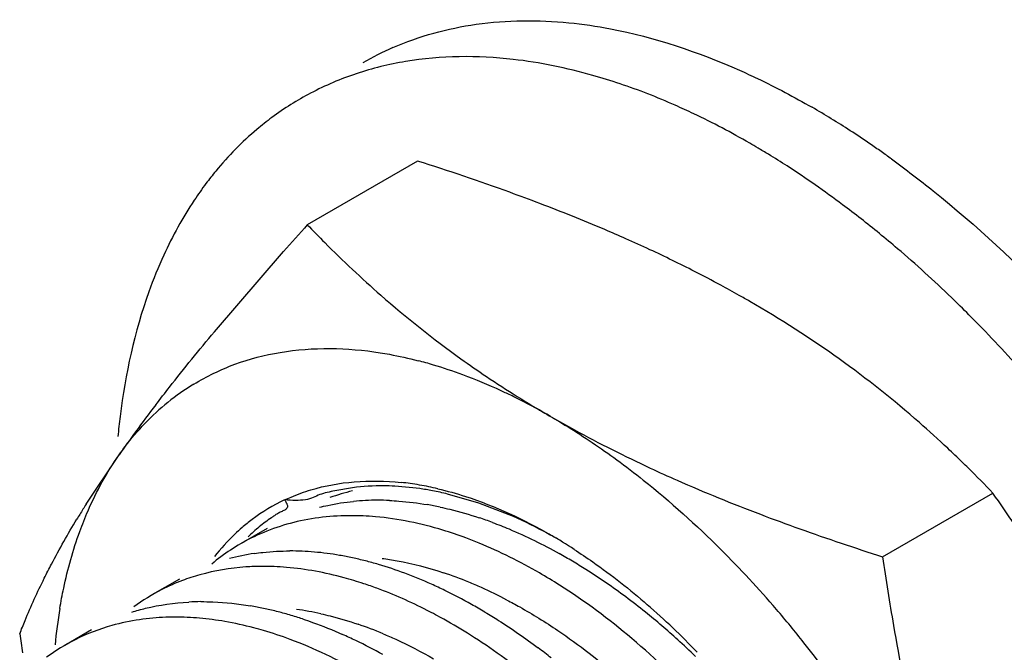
# Model space of a CAD drawing. Header units: inches. Extents: x 0 to 34, y 0 to 22.
# Tile 39 of 79: x 19.161 to 19.381, y 15.603 to 15.744. Entities that reach past the tile are written whole.
import ezdxf

# ---------------------------------------------------------------- set-up
doc = ezdxf.new("R2010")
doc.units = ezdxf.units.IN
doc.header["$LTSCALE"] = 1.87
doc.header["$MEASUREMENT"] = 0
doc.layers.get('0').update_dxf_attribs({"linetype": 'CONTINUOUS'})

msp = doc.modelspace()

# ---------------------------------------------------------------- linework, layer by layer
at = {"color": 7, "linetype": 'CONTINUOUS'}
for p, q in [((19.2498236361, 15.7127470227), (19.2251732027, 15.6985141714)), ((19.2043995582, 15.6745901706), (19.2198491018, 15.6925439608)), ((19.1757286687, 15.6360218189), (19.183081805, 15.6470429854)), ((19.2352883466, 15.639705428), (19.2313440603, 15.6390237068)), ((19.2502935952, 15.6394971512), (19.2447082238, 15.6400447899)), ((19.2635101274, 15.636278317), (19.2565410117, 15.6382966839)), ((19.3537553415, 15.624272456), (19.3784057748, 15.6385053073)), ((19.271249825, 15.6332490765), (19.2635101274, 15.636278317)), ((19.2162084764, 15.6305999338), (19.2102314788, 15.6271488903)), ((19.1965656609, 15.6192584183), (19.1905876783, 15.6158068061)), ((19.1769257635, 15.6079185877), (19.1709476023, 15.6044668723))]:
    msp.add_line(p, q, dxfattribs=at)
for centre, radius, start, end in [((19.2710089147, 15.676859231), 0.066815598, 113.5888047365, 120.0193589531), ((19.2571453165, 15.668683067), 0.0669641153, 117.8121604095, 126.5386017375), ((19.2413148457, 15.5574390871), 0.1932407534, 57.0127886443, 59.984670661), ((19.2345076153, 15.5617860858), 0.178959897, 59.9730072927, 64.4931060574), ((19.2323241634, 15.5433447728), 0.2099579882, 55.6012976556, 57.0489090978), ((19.2284668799, 15.5511723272), 0.1911720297, 59.3537344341, 59.9973442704), ((19.2271760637, 15.5357767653), 0.2191109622, 54.8138832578, 55.6085411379), ((19.2263229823, 15.5475573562), 0.1953749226, 58.5611095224, 59.3532127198), ((19.2228916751, 15.5419671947), 0.2019341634, 57.1621518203, 58.5577572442), ((19.2239208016, 15.5311575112), 0.2247620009, 54.0900784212, 54.8142139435), ((19.2644839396, 15.6612990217), 0.0774143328, 140.5299850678, 143.1738988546), ((20.0149735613, 14.988828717), 1.0618088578, 138.0583054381, 138.4899552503), ((19.1981528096, 15.5072508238), 0.2445853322, 50.7099163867, 51.9381506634), ((19.1928534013, 15.5007724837), 0.2529550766, 49.5093085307, 50.7101231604), ((19.1627068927, 15.3938898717), 0.3297776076, 65.0629632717, 66.0924649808), ((19.1747298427, 15.4195244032), 0.3014638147, 62.9694341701, 65.0808262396), ((19.1809141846, 15.4870481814), 0.2711450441, 46.0427969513, 49.4737269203), ((19.1845937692, 15.4388394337), 0.2797758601, 61.6205633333, 62.9711569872), ((19.1908659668, 15.4504457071), 0.2665832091, 60.6085212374, 61.6209587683), ((19.396571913, 15.8595648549), 0.2351162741, 228.767908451, 234.3395107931), ((19.1955638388, 15.4588087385), 0.256991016, 59.9996854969, 60.6060318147), ((19.2040508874, 15.4729732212), 0.2404808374, 54.3897161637, 60.0634586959), ((19.1715594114, 15.4772764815), 0.2846726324, 44.9426095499, 46.0525842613), ((19.1602118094, 15.4661414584), 0.3005704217, 41.7119520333, 44.9169912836), ((19.2250408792, 15.5724739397), 0.0988156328, 73.3395066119, 75.4118206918), ((19.3956636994, 15.8585041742), 0.2337250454, 234.3688184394, 236.0790482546), ((19.207007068, 15.4774546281), 0.2351162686, 48.767908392, 54.3395108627), ((19.2228754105, 15.5652808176), 0.1063276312, 69.5877467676, 73.3328812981), ((19.21854053, 15.5534834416), 0.118896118, 65.1641130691, 69.6127659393), ((19.3997965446, 15.8646213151), 0.2411074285, 236.075291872, 238.0094370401), ((19.227674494, 15.6170673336), 0.0536100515, 121.3377289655, 128.914940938), ((19.2142594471, 15.5438987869), 0.1293925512, 64.0240650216, 65.2263747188), ((19.2290465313, 15.6154122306), 0.0557597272, 128.94358335, 136.1100687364), ((19.2127403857, 15.5407722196), 0.1328686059, 63.1901924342, 64.0257095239), ((19.4034248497, 15.8703808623), 0.2479145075, 238.0034273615, 239.1425502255), ((19.2099954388, 15.5353905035), 0.13890989, 59.9675958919, 63.1808823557), ((19.4856962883, 15.4330222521), 0.3706564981, 142.5882801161, 143.7446902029), ((19.4054475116, 15.873759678), 0.2518524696, 239.1417907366, 239.9992466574), ((19.33936722, 15.6364291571), 0.1572266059, 172.97812666, 174.6271272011), ((19.4417097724, 15.4651837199), 0.3161664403, 143.7305081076, 144.8862875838), ((19.1993019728, 15.4686545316), 0.2468128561, 46.7811198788, 48.7692208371), ((19.1933756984, 15.4623383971), 0.2554739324, 45.7884339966, 46.7825726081), ((19.1893719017, 15.4582104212), 0.261224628, 45.3591030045, 45.7903372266), ((19.1808829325, 15.4497041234), 0.2732419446, 43.7067090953, 45.3458786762), ((19.2395023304, 15.5778255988), 0.0633990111, 80.2210797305, 84.0150278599), ((19.238631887, 15.572630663), 0.0686663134, 76.7936313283, 80.2415625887), ((19.2407737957, 15.5733892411), 0.0667898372, 79.3209498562, 81.805515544), ((19.2399644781, 15.5691261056), 0.0711291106, 76.5233827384, 79.3166721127), ((19.2408513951, 15.5816295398), 0.0552824, 90.0164556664, 95.5480095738), ((19.2409119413, 15.5767832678), 0.0601287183, 87.4712108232, 90.0728229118), ((18.9956597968, 15.3693920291), 0.4678850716, 34.063068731, 35.1115115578), ((19.3627630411, 15.5182757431), 0.2210113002, 147.807843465, 148.5048541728), ((19.2393616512, 15.5628990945), 0.0741146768, 77.9444613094, 80.2015025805), ((19.3543142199, 15.5234639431), 0.2110966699, 148.5075712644, 148.8501397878), ((19.2348414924, 15.570115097), 0.0633437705, 84.9583367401, 87.4681586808), ((19.2349905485, 15.5469588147), 0.0906574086, 69.6287271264, 71.6096377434), ((19.490156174, 16.0640909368), 0.4604191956, 249.1711263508, 250.3367694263), ((19.5196566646, 16.1467920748), 0.5482244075, 250.3417828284, 252.3852228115), ((19.2328397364, 15.5880150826), 0.0451901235, 116.6542528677, 129.9691914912), ((19.2267753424, 15.5375318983), 0.0970322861, 67.6997380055, 69.5828933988), ((19.2186693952, 15.5238072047), 0.121666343, 57.049238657, 59.9495728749), ((19.1526523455, 15.460539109), 0.2335709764, 40.5817656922, 45.0720515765), ((19.2204053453, 15.576159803), 0.0493502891, 98.250986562, 104.8620728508), ((19.2212989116, 15.5641898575), 0.061377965, 84.9074643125, 90.046545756), ((19.2208012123, 15.5580673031), 0.0675205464, 80.1178763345, 84.9479673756), ((19.2198868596, 15.5524603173), 0.0732012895, 77.87999369, 80.1660088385), ((19.2190033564, 15.5483573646), 0.0773982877, 75.6772496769, 77.8782509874), ((19.2208296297, 15.5165821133), 0.1242180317, 59.1813525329, 60.7756942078), ((19.2152973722, 15.5607780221), 0.0613411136, 85.1270253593, 90.2712028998), ((19.2178431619, 15.5438106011), 0.0820907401, 73.5649279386, 75.6777121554), ((19.2159923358, 15.5375846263), 0.0885859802, 69.5356346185, 73.5560691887), ((19.2179568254, 15.5117644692), 0.1298271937, 57.6341483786, 59.1818124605), ((19.2128722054, 15.5038153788), 0.1392632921, 53.1674677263, 57.6179486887), ((19.2138427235, 15.5748819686), 0.0470936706, 105.662124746, 110.6400100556), ((19.2125059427, 15.5280516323), 0.098736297, 65.8418394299, 69.5742846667), ((19.2128911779, 15.577188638), 0.0445960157, 116.9523209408, 126.4925589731), ((19.2132649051, 15.5764227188), 0.0454481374, 110.6430064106, 116.9346491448), ((19.2091668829, 15.5315232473), 0.0913271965, 69.7723289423, 71.7389263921), ((19.2090254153, 15.5201069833), 0.1074096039, 64.1230524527, 65.882221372), ((19.2059872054, 15.513870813), 0.1143464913, 60.7315446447, 64.1171066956), ((19.2055998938, 15.493860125), 0.1515910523, 51.1252100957, 53.2231278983), ((19.287297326, 15.5930962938), 0.1190705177, 170.514672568, 174.4799352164), ((19.2016685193, 15.5572964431), 0.0569347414, 90.325106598, 93.0307620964), ((19.2000980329, 15.5405286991), 0.0738055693, 78.0632202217, 80.3312424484), ((19.199236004, 15.5364489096), 0.0779754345, 75.8787664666, 78.0635460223), ((19.2018386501, 15.5063287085), 0.122954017, 59.1523179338, 60.7634219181), ((19.1878944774, 15.4833325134), 0.1725872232, 43.8550626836, 48.9828778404), ((19.1397057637, 15.4491554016), 0.2508091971, 38.4314725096, 40.6328244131), ((19.1955955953, 15.548363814), 0.0624115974, 84.9498137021, 90.0036409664), ((19.1949610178, 15.5417270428), 0.0690784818, 80.1898665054, 84.9100919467), ((19.1981812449, 15.5322541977), 0.0823007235, 73.7721125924, 75.879125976), ((19.1969358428, 15.5279731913), 0.0867592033, 71.7383736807, 73.7724962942), ((19.1934866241, 15.4989119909), 0.1275703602, 57.6856040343, 60.816031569), ((19.198147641, 15.4846040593), 0.1634742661, 47.8001464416, 51.1278646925), ((19.1940687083, 15.564120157), 0.0465027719, 105.6947464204, 116.5907470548), ((19.1948754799, 15.5611471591), 0.0495831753, 98.3615400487, 105.6629229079), ((19.7422304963, 15.6914565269), 0.587442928, 188.260424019, 188.6792476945), ((19.1901660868, 15.5221277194), 0.089281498, 69.5872611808, 73.5757175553), ((19.1901388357, 15.5104448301), 0.105572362, 64.2327635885, 66.0233624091), ((19.1934997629, 15.5653650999), 0.0451347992, 116.6573076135, 126.1006062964), ((19.1867092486, 15.5033767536), 0.1134285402, 60.8093466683, 64.2246980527), ((19.1850065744, 15.4813305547), 0.1531101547, 51.7943118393, 53.1786313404), ((19.1899494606, 15.4754234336), 0.1757822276, 46.0505571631, 47.8306336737), ((19.1334367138, 15.4441421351), 0.2588362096, 36.7369126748, 38.4382125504)]:
    msp.add_arc(centre, radius, start, end, dxfattribs=at)
at = {"color": 9, "linetype": 'CONTINUOUS'}
for centre, radius, start, end in [((19.245930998, 15.5934304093), 0.0467848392, 103.1646826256, 109.5974344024), ((19.2276973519, 15.5371381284), 0.0881029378, 67.6108272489, 71.5344331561), ((19.2246570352, 15.5295613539), 0.0962666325, 65.8116975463, 67.6553637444), ((19.2219499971, 15.5235632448), 0.1028473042, 62.2744786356, 65.8051659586), ((19.2134440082, 15.5452944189), 0.0678495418, 77.4568067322, 82.1073051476), ((19.2079485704, 15.5253702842), 0.0885417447, 67.3027322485, 71.1873513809)]:
    msp.add_arc(centre, radius, start, end, dxfattribs=at)
at = {"color": 7, "linetype": 'CONTINUOUS'}
for points, knots in [([(19.2442713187, 15.7380917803), (19.2501944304, 15.7406792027), (19.2632717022, 15.7442571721), (19.2767792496, 15.7443433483), (19.283647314, 15.7436566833)], [0, 0, 0, 0, 0.4835882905, 1, 1, 1, 1]), ([(19.283647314, 15.7436566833), (19.2867496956, 15.743346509), (19.2998415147, 15.7413961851), (19.312527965, 15.7371359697), (19.3217640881, 15.7330398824)], [0, 0, 0, 0, 0.2358164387, 1, 1, 1, 1]), ([(19.2711751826, 15.7354655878), (19.2632140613, 15.7363726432), (19.2512094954, 15.7362879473), (19.2361064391, 15.7325854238), (19.2291773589, 15.7296396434), (19.2259015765, 15.7279116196)], [0, 0, 0, 0, 0.5169313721, 0.7610623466, 1, 1, 1, 1]), ([(19.2950854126, 15.7300073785), (19.2930707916, 15.7306856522), (19.2852561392, 15.7331139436), (19.2771939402, 15.7347798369), (19.2711751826, 15.7354655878)], [0, 0, 0, 0, 0.2597608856, 1, 1, 1, 1]), ([(19.3217640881, 15.7330398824), (19.3231225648, 15.7324374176), (19.3286366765, 15.7298986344), (19.3340101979, 15.7270567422), (19.3379799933, 15.7247646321)], [0, 0, 0, 0, 0.2448200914, 1, 1, 1, 1]), ([(19.3115712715, 15.7233033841), (19.3101981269, 15.7239562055), (19.3048039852, 15.7264298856), (19.2992684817, 15.7285990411), (19.2950854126, 15.7300073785)], [0, 0, 0, 0, 0.2562140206, 1, 1, 1, 1]), ([(19.217258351, 15.7224725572), (19.2161108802, 15.7216224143), (19.2115725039, 15.7180333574), (19.2074928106, 15.7138715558), (19.2047233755, 15.7105093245)], [0, 0, 0, 0, 0.2469010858, 1, 1, 1, 1]), ([(19.2771377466, 15.70325778), (19.2749097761, 15.704105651), (19.2658728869, 15.7074605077), (19.2567363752, 15.7105437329), (19.2498236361, 15.7127470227)], [0, 0, 0, 0, 0.247307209, 1, 1, 1, 1]), ([(19.3489425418, 15.6998240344), (19.3475827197, 15.7008886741), (19.3422007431, 15.7050095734), (19.336637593, 15.7088952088), (19.3323931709, 15.7116340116)], [0, 0, 0, 0, 0.2547831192, 1, 1, 1, 1]), ([(19.3557465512, 15.7132012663), (19.3589222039, 15.7109017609), (19.3718547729, 15.7010173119), (19.3838140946, 15.6898789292), (19.3923126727, 15.6809146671)], [0, 0, 0, 0, 0.2409337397, 1, 1, 1, 1]), ([(19.2025169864, 15.7077002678), (19.2016122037, 15.7064923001), (19.1980402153, 15.7014268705), (19.1950431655, 15.6959633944), (19.193090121, 15.69170275)], [0, 0, 0, 0, 0.2435761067, 1, 1, 1, 1]), ([(19.2963531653, 15.6953727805), (19.294788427, 15.6960666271), (19.2884378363, 15.6988257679), (19.2820091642, 15.701403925), (19.2771377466, 15.70325778)], [0, 0, 0, 0, 0.2472118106, 1, 1, 1, 1]), ([(19.2251732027, 15.6985141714), (19.2264632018, 15.6971648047), (19.2317639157, 15.6917292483), (19.2372976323, 15.6865194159), (19.2416042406, 15.6827466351)], [0, 0, 0, 0, 0.2458809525, 1, 1, 1, 1]), ([(19.193090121, 15.69170275), (19.1918610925, 15.6890215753), (19.1871743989, 15.6774421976), (19.1844860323, 15.665108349), (19.1833198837, 15.6556498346)], [0, 0, 0, 0, 0.2363415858, 1, 1, 1, 1]), ([(19.1912874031, 15.6582102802), (19.1923110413, 15.6595496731), (19.1965926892, 15.6650803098), (19.2010025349, 15.6705110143), (19.2043995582, 15.6745901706)], [0, 0, 0, 0, 0.2410240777, 1, 1, 1, 1]), ([(19.1997928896, 15.6628565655), (19.202705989, 15.6646289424), (19.2089609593, 15.6676439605), (19.2228970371, 15.6712787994), (19.2340796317, 15.6710485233), (19.2414326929, 15.669886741)], [0, 0, 0, 0, 0.2378843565, 0.4806671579, 1, 1, 1, 1]), ([(19.2414326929, 15.669886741), (19.2421350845, 15.6697757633), (19.2449883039, 15.6692869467), (19.2478163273, 15.6686534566), (19.2499295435, 15.6681038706)], [0, 0, 0, 0, 0.2456645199, 1, 1, 1, 1]), ([(19.2795184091, 15.655650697), (19.2807655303, 15.65493063), (19.2858400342, 15.6518991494), (19.2907397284, 15.6485777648), (19.2943449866, 15.6459344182)], [0, 0, 0, 0, 0.2436443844, 1, 1, 1, 1]), ([(19.2795184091, 15.655650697), (19.2812969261, 15.6546237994), (19.2886023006, 15.6505233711), (19.2960970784, 15.6467632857), (19.3018305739, 15.6440966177)], [0, 0, 0, 0, 0.2451585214, 1, 1, 1, 1]), ([(19.183081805, 15.6470429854), (19.1835237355, 15.64767164), (19.1853146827, 15.6501213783), (19.1872906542, 15.6524364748), (19.188862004, 15.6540690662)], [0, 0, 0, 0, 0.2532457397, 1, 1, 1, 1]), ([(19.1743087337, 15.6299049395), (19.1748797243, 15.6314783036), (19.1772467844, 15.6374540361), (19.1803477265, 15.6431537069), (19.183081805, 15.6470429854)], [0, 0, 0, 0, 0.2603917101, 1, 1, 1, 1]), ([(19.2943449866, 15.6459344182), (19.296347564, 15.6444661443), (19.3044776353, 15.6382430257), (19.3121126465, 15.6313800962), (19.3176041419, 15.625906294)], [0, 0, 0, 0, 0.2425726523, 1, 1, 1, 1]), ([(19.3018305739, 15.6440966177), (19.3038175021, 15.6431724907), (19.3119249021, 15.6395032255), (19.3201724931, 15.6361473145), (19.326441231, 15.6337616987)], [0, 0, 0, 0, 0.2462533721, 1, 1, 1, 1]), ([(19.225993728, 15.6392274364), (19.2291364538, 15.6401667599), (19.2358469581, 15.6413765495), (19.2426499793, 15.6412413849), (19.2461127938, 15.6408790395)], [0, 0, 0, 0, 0.4850912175, 1, 1, 1, 1]), ([(19.2201037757, 15.6369826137), (19.2205760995, 15.6372047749), (19.2224953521, 15.638063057), (19.2244796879, 15.6387749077), (19.225993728, 15.6392274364)], [0, 0, 0, 0, 0.2482955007, 1, 1, 1, 1]), ([(19.2313440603, 15.6390237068), (19.2307593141, 15.638906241), (19.2296213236, 15.6386675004), (19.2279818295, 15.638214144), (19.2264453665, 15.6374616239), (19.2253455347, 15.6371173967), (19.2247423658, 15.637016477)], [0, 0, 0, 0, 0.2587527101, 0.5049005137, 0.7346853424, 1, 1, 1, 1]), ([(19.2447082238, 15.6400447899), (19.2439051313, 15.6400855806), (19.2407623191, 15.6401773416), (19.2376079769, 15.6400149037), (19.2352883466, 15.639705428)], [0, 0, 0, 0, 0.255740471, 1, 1, 1, 1]), ([(19.2543193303, 15.6394809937), (19.2564108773, 15.6389916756), (19.2652027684, 15.6365173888), (19.2735556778, 15.6326124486), (19.2795952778, 15.6291197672)], [0, 0, 0, 0, 0.235404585, 1, 1, 1, 1]), ([(19.2201037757, 15.6369826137), (19.2175396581, 15.6357765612), (19.2142661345, 15.6338004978), (19.2113141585, 15.631425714), (19.2105907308, 15.6308036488)], [0, 0, 0, 0, 0.748104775, 1, 1, 1, 1]), ([(19.2201037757, 15.6369826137), (19.2202346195, 15.636778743), (19.2204815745, 15.6363871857), (19.2207712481, 15.6357931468), (19.2207154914, 15.6350899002), (19.2200674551, 15.6346544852), (19.2193216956, 15.6343228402), (19.2185240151, 15.6339326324), (19.2178143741, 15.6334553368), (19.216905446, 15.6328092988), (19.2157532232, 15.6320165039), (19.2139891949, 15.6306161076), (19.2127265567, 15.6294908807), (19.2119212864, 15.6287013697)], [0, 0, 0, 0, 0.0564406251, 0.1081038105, 0.1521969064, 0.2062601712, 0.2762648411, 0.3466905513, 0.4115148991, 0.4754795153, 0.606512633, 0.7372506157, 1, 1, 1, 1]), ([(19.2247423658, 15.637016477), (19.2240310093, 15.6368974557), (19.2224755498, 15.6368219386), (19.2209277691, 15.6369032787), (19.2201037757, 15.6369826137)], [0, 0, 0, 0, 0.4656050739, 1, 1, 1, 1]), ([(19.2435649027, 15.6368534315), (19.2442564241, 15.6368230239), (19.2470726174, 15.6366516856), (19.2498768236, 15.6362945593), (19.251974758, 15.6359326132)], [0, 0, 0, 0, 0.245360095, 1, 1, 1, 1]), ([(19.2278790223, 15.6353241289), (19.2284968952, 15.6354819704), (19.2310112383, 15.6360718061), (19.2335713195, 15.6364642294), (19.2355067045, 15.6366529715)], [0, 0, 0, 0, 0.2469580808, 1, 1, 1, 1]), ([(19.2548412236, 15.635379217), (19.2555663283, 15.6352244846), (19.2585152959, 15.6345499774), (19.2614250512, 15.6337063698), (19.2635920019, 15.6329862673)], [0, 0, 0, 0, 0.2451092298, 1, 1, 1, 1]), ([(19.1663818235, 15.6194792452), (19.1669091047, 15.620540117), (19.1691921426, 15.6250096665), (19.1716708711, 15.629378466), (19.1736540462, 15.632659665)], [0, 0, 0, 0, 0.2360564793, 1, 1, 1, 1]), ([(19.2376396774, 15.633397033), (19.2332321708, 15.633591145), (19.2245641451, 15.6330535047), (19.2163035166, 15.6302782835), (19.212567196, 15.6284028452)], [0, 0, 0, 0, 0.5134529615, 1, 1, 1, 1]), ([(19.2606252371, 15.6284684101), (19.2589225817, 15.6291019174), (19.2523585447, 15.6313323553), (19.2455052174, 15.6327650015), (19.2404081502, 15.6332137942)], [0, 0, 0, 0, 0.2620172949, 1, 1, 1, 1]), ([(19.2814769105, 15.6280330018), (19.2806290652, 15.6285217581), (19.2772893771, 15.6303923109), (19.273854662, 15.6320946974), (19.271249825, 15.6332490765)], [0, 0, 0, 0, 0.2556646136, 1, 1, 1, 1]), ([(19.2105907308, 15.6308036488), (19.2100313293, 15.6303226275), (19.2078146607, 15.6283163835), (19.2058027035, 15.6260857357), (19.2044164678, 15.6243117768)], [0, 0, 0, 0, 0.2468195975, 1, 1, 1, 1]), ([(19.2665485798, 15.6319462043), (19.2677966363, 15.6314829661), (19.272905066, 15.6294610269), (19.2778443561, 15.6270205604), (19.2814765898, 15.6249890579)], [0, 0, 0, 0, 0.2423545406, 1, 1, 1, 1]), ([(19.16985476, 15.6127185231), (19.1701088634, 15.6142293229), (19.1712120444, 15.6200482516), (19.1728109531, 15.6257778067), (19.1743087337, 15.6299049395)], [0, 0, 0, 0, 0.2586766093, 1, 1, 1, 1]), ([(19.2815320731, 15.6179377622), (19.2800566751, 15.6188744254), (19.2742865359, 15.6223774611), (19.2682240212, 15.6254093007), (19.2635952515, 15.6273069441)], [0, 0, 0, 0, 0.2588948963, 1, 1, 1, 1]), ([(19.2848459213, 15.6259020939), (19.2862358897, 15.625002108), (19.2918913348, 15.6211815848), (19.2972598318, 15.6169417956), (19.301160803, 15.6135519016)], [0, 0, 0, 0, 0.2426586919, 1, 1, 1, 1]), ([(19.213323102, 15.6249992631), (19.2139687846, 15.6250936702), (19.2165980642, 15.62542757), (19.2192515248, 15.625565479), (19.2212490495, 15.6255678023)], [0, 0, 0, 0, 0.2462376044, 1, 1, 1, 1]), ([(19.3537553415, 15.624272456), (19.3545002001, 15.619141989), (19.3577332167, 15.5987331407), (19.3622034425, 15.578498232), (19.3665200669, 15.5636312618)], [0, 0, 0, 0, 0.2508687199, 1, 1, 1, 1]), ([(19.2150070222, 15.6221184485), (19.2138058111, 15.6221114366), (19.2091320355, 15.6219399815), (19.2044751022, 15.6211661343), (19.2011291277, 15.6202270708)], [0, 0, 0, 0, 0.2568663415, 1, 1, 1, 1]), ([(19.2377840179, 15.6182510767), (19.2363278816, 15.618731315), (19.2306861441, 15.6204320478), (19.2248520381, 15.6215288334), (19.220508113, 15.6218974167)], [0, 0, 0, 0, 0.2601954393, 1, 1, 1, 1]), ([(19.1608821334, 15.6070570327), (19.1612701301, 15.6080569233), (19.1629568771, 15.6122606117), (19.1648432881, 15.616383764), (19.1663818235, 15.6194792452)], [0, 0, 0, 0, 0.2367995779, 1, 1, 1, 1]), ([(19.2556918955, 15.6102883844), (19.2544544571, 15.6109784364), (19.2496086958, 15.6135700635), (19.2445704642, 15.6158083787), (19.2407433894, 15.617217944)], [0, 0, 0, 0, 0.2578297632, 1, 1, 1, 1]), ([(19.3131345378, 15.5912233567), (19.3082967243, 15.5964346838), (19.2983128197, 15.6060434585), (19.2871976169, 15.6143409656), (19.2815320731, 15.6179377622)], [0, 0, 0, 0, 0.514465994, 1, 1, 1, 1]), ([(19.1859555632, 15.6118875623), (19.1869625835, 15.6122065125), (19.191111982, 15.6133697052), (19.1954116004, 15.6139791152), (19.1986582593, 15.6141515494)], [0, 0, 0, 0, 0.245225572, 1, 1, 1, 1]), ([(19.2013454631, 15.614230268), (19.2022557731, 15.6142355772), (19.2059881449, 15.6141696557), (19.2097119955, 15.6137592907), (19.212493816, 15.6132858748)], [0, 0, 0, 0, 0.2439150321, 1, 1, 1, 1]), ([(19.1955916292, 15.6107754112), (19.1949181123, 15.610774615), (19.1922681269, 15.6107260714), (19.1896208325, 15.6104914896), (19.1876651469, 15.6102032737)], [0, 0, 0, 0, 0.2541261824, 1, 1, 1, 1]), ([(19.224122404, 15.6103628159), (19.2248649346, 15.6101179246), (19.2278797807, 15.6090793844), (19.2308405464, 15.6078851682), (19.2330396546, 15.6069074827)], [0, 0, 0, 0, 0.245214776, 1, 1, 1, 1]), ([(19.2648842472, 15.6118888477), (19.2658882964, 15.6112893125), (19.2699538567, 15.6087837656), (19.2738822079, 15.6060572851), (19.276768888, 15.6038964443)], [0, 0, 0, 0, 0.244891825, 1, 1, 1, 1]), ([(19.2154102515, 15.607766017), (19.2146829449, 15.6079796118), (19.2118201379, 15.6087783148), (19.2089126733, 15.609418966), (19.2067308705, 15.6097954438)], [0, 0, 0, 0, 0.2550487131, 1, 1, 1, 1]), ([(19.2793499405, 15.5935550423), (19.2779209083, 15.5947883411), (19.2722749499, 15.599493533), (19.2662977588, 15.6038065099), (19.2616812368, 15.6067252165)], [0, 0, 0, 0, 0.2568410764, 1, 1, 1, 1]), ([(19.2422139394, 15.5952760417), (19.2404953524, 15.5963653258), (19.2338037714, 15.6003928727), (19.2267195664, 15.6037900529), (19.2213057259, 15.6058027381)], [0, 0, 0, 0, 0.260508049, 1, 1, 1, 1])]:
    msp.add_open_spline(points, degree=3, knots=knots, dxfattribs=at)
at = {"color": 9, "linetype": 'CONTINUOUS'}
for points, knots in [([(19.2418787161, 15.6239128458), (19.2430066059, 15.6237674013), (19.2476538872, 15.6230417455), (19.2522208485, 15.6218330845), (19.255602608, 15.6207050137)], [0, 0, 0, 0, 0.2418516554, 1, 1, 1, 1]), ([(19.2697983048, 15.6146022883), (19.2707529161, 15.6141014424), (19.274627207, 15.6119947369), (19.2783776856, 15.6096622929), (19.2811371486, 15.6077954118)], [0, 0, 0, 0, 0.2444675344, 1, 1, 1, 1]), ([(19.2281792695, 15.611524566), (19.2288690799, 15.6113718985), (19.2316743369, 15.6107078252), (19.2344410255, 15.6098831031), (19.2365010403, 15.6091819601)], [0, 0, 0, 0, 0.2450947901, 1, 1, 1, 1]), ([(19.2421134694, 15.6070550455), (19.2430589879, 15.6066604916), (19.2469081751, 15.6049796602), (19.2506484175, 15.6030524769), (19.253408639, 15.6014830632)], [0, 0, 0, 0, 0.2439529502, 1, 1, 1, 1]), ([(19.2811371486, 15.6077954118), (19.2835304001, 15.6061762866), (19.293264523, 15.5991068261), (19.3021107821, 15.59084385), (19.308294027, 15.58411888)], [0, 0, 0, 0, 0.2402907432, 1, 1, 1, 1])]:
    msp.add_open_spline(points, degree=3, knots=knots, dxfattribs=at)

doc.saveas('drawing.dxf')
